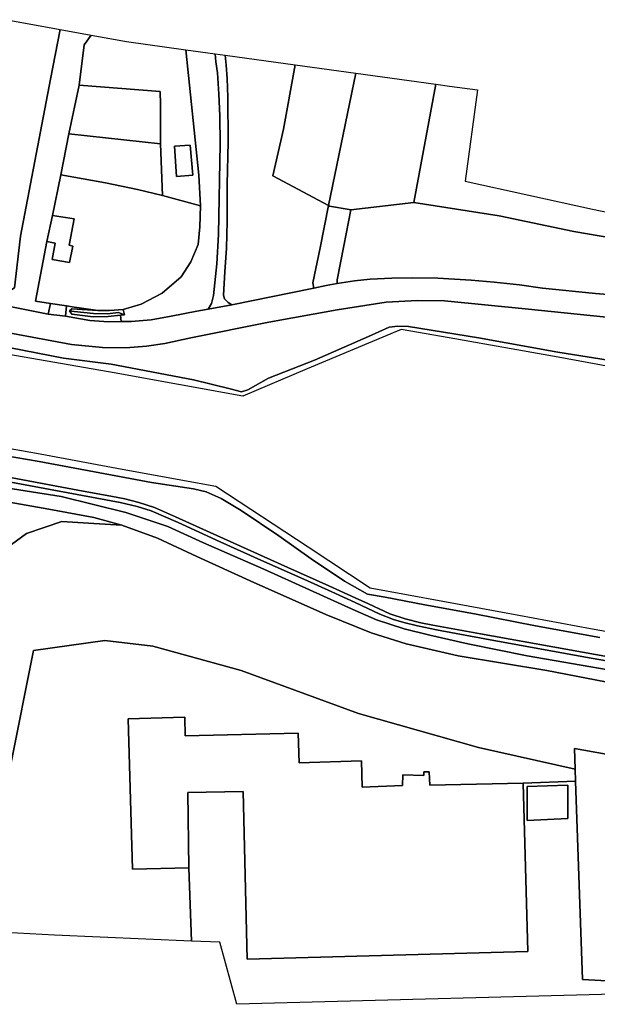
# Model space of a CAD drawing. Extents: x -26035517 to 31750492, y -9237385 to 8160032.
# Tile 140 of 256: x -8315980 to -8160863, y -3627319 to -3362946. Entities that reach past the tile are written whole.
import ezdxf

# ---------------------------------------------------------------- set-up
doc = ezdxf.new("R2010")
doc.units = 0
doc.layers.add('T-25', color=7, linetype='CONTINUOUS')

msp = doc.modelspace()

# ---------------------------------------------------------------- linework, layer by layer
at = {"layer": 'T-25', "color": 9}
for points in [[(-8331234, -3431003, 20180), (-8328853, -3429348, 20080), (-8323902, -3396721, 19507), (-8319840, -3366551, 18840), (-8319377, -3362946, 18803), (-8305118, -3365568, 14123), (-8307717, -3378905, 14123), (-8315719, -3421062, 14123), (-8317337, -3434902, 14160), (-8320415, -3436851, 14160), (-8322302, -3437961, 14160), (-8326865, -3437994, 14065), (-8328423, -3436931, 14279), (-8327645, -3433251, 17675), (-8331395, -3432448, 18552), (-8331234, -3431003, 20180)], [(-8320415, -3436851, 14160), (-8322302, -3437961, 14160), (-8326865, -3437994, 14065), (-8328423, -3436931, 14279), (-8327645, -3433251, 17675), (-8331395, -3432448, 18552), (-8331234, -3431003, 20180), (-8328853, -3429348, 20080), (-8323902, -3396721, 19507), (-8319840, -3366551, 18840), (-8319377, -3362946, 18803), (-8305118, -3365568, 14123), (-8307717, -3378905, 14123), (-8315719, -3421062, 14123), (-8317337, -3434902, 14160), (-8320415, -3436851, 14160)], [(-8320415, -3436851, 14160), (-8317337, -3434902, 14160), (-8315719, -3421062, 14123), (-8307717, -3378905, 14123), (-8305118, -3365568, 14123), (-8296755, -3367105, 13983), (-8298631, -3369711, 13980), (-8299977, -3380489, 13903), (-8302745, -3393570, 13890), (-8304954, -3404585, 14004), (-8307139, -3415477, 14117), (-8308668, -3422520, 13890), (-8311776, -3438528, 13940), (-8307732, -3439140, 13940), (-8308325, -3441993, 13927), (-8322319, -3439244, 14002), (-8328667, -3438158, 13995), (-8328423, -3436931, 14279), (-8326865, -3437994, 14065), (-8322302, -3437961, 14160), (-8320415, -3436851, 14160)], [(-8299977, -3380489, 13903), (-8298631, -3369711, 13980), (-8296755, -3367105, 13983), (-8287324, -3368839, 13513), (-8271329, -3371035, 13963), (-8267900, -3404685, 13743), (-8267386, -3412916, 14223), (-8277626, -3410188, 14120), (-8278122, -3396239, 14140), (-8278134, -3385755, 14117), (-8278245, -3382271, 14203), (-8299977, -3380489, 13903)], [(-8265349, -3440630, 13997), (-8268375, -3441215, 13997), (-8275344, -3442526, 14057), (-8280677, -3443537, 14080), (-8286017, -3443942, 14047), (-8288766, -3443981, 14041), (-8288902, -3442263, 13989), (-8287870, -3442151, 13989), (-8288183, -3440775, 13809), (-8283338, -3439337, 14017), (-8277690, -3436354, 14110), (-8272578, -3431982, 14103), (-8270060, -3427997, 14133), (-8268066, -3423284, 14217), (-8267579, -3418549, 14293), (-8267386, -3412916, 14223), (-8267900, -3404685, 13743), (-8271329, -3371035, 13963), (-8263475, -3372114, 15140), (-8263304, -3374244, 15140), (-8262864, -3377175, 15000), (-8262501, -3382977, 14690), (-8262203, -3388731, 14513), (-8262108, -3396278, 14283), (-8262583, -3420656, 14130), (-8263024, -3428526, 14180), (-8263970, -3436970, 14077), (-8264485, -3439152, 14057), (-8265349, -3440630, 13997)], [(-8265349, -3440630, 13997), (-8264485, -3439152, 14057), (-8263970, -3436970, 14077), (-8263024, -3428526, 14180), (-8262583, -3420656, 14130), (-8262108, -3396278, 14283), (-8262203, -3388731, 14513), (-8262501, -3382977, 14690), (-8262864, -3377175, 15000), (-8263304, -3374244, 15140), (-8263475, -3372114, 15140), (-8260810, -3372480, 15077), (-8260553, -3375122, 14897), (-8260241, -3378707, 14773), (-8260115, -3383790, 14430), (-8260034, -3395699, 14257), (-8260286, -3407204, 14173), (-8260274, -3417105, 14087), (-8260419, -3424285, 14080), (-8260849, -3430628, 14080), (-8261242, -3436938, 13903), (-8260986, -3437859, 13903), (-8260039, -3438872, 13893), (-8258977, -3439495, 13817), (-8265349, -3440630, 13997)], [(-8241978, -3375066, 13467), (-8245153, -3392309, 13448), (-8247983, -3404837, 13471), (-8233050, -3412877, 13576), (-8235314, -3424201, 13557), (-8237233, -3433575, 13858), (-8237001, -3434998, 13950), (-8237481, -3435090, 13877), (-8258977, -3439495, 13817), (-8260039, -3438872, 13893), (-8260986, -3437859, 13903), (-8261242, -3436938, 13903), (-8260849, -3430628, 14080), (-8260419, -3424285, 14080), (-8260274, -3417105, 14087), (-8260286, -3407204, 14173), (-8260034, -3395699, 14257), (-8260115, -3383790, 14430), (-8260241, -3378707, 14773), (-8260553, -3375122, 14897), (-8260810, -3372480, 15077), (-8241978, -3375066, 13467)], [(-8241978, -3375066, 13467), (-8225697, -3377301, 13753), (-8233050, -3412877, 13576), (-8247983, -3404837, 13471), (-8245153, -3392309, 13448), (-8241978, -3375066, 13467)], [(-8225697, -3377301, 13753), (-8204253, -3380246, 13637), (-8210153, -3412067, 13537), (-8227051, -3413994, 13561), (-8227524, -3413891, 13567), (-8232773, -3413013, 13590), (-8233050, -3412877, 13576), (-8225697, -3377301, 13753)], [(-8302745, -3393570, 13890), (-8299977, -3380489, 13903), (-8278245, -3382271, 14203), (-8278134, -3385755, 14117), (-8278122, -3396239, 14140), (-8302745, -3393570, 13890)], [(-8075304, -3401496, 13637), (-8079879, -3427500, 13523), (-8081085, -3435157, 13593), (-8089072, -3433677, 13497), (-8109868, -3429736, 13477), (-8139426, -3424553, 13437), (-8167194, -3419855, 13570), (-8187260, -3415615, 13480), (-8210153, -3412067, 13537), (-8204253, -3380246, 13637), (-8200542, -3380756, 13653), (-8193001, -3381791, 13747), (-8196328, -3406340, 13513), (-8162186, -3413830, 13443), (-8138553, -3418718, 13433), (-8087296, -3426390, 13487), (-8080953, -3400368, 13487), (-8075304, -3401496, 13637)], [(-8304954, -3404585, 14004), (-8302745, -3393570, 13890), (-8278122, -3396239, 14140), (-8277626, -3410188, 14120), (-8284341, -3408529, 13947), (-8292946, -3406715, 13893), (-8304954, -3404585, 14004)], [(-8273875, -3405041, 16520), (-8269441, -3404720, 16067), (-8270180, -3396660, 16187), (-8274441, -3396865, 16380), (-8273875, -3405041, 16520)], [(-8273875, -3405041, 16520), (-8274441, -3396865, 16380), (-8270180, -3396660, 16187), (-8269441, -3404720, 16067), (-8273875, -3405041, 16520)], [(-8303379, -3439799, 13940), (-8307732, -3439140, 13940), (-8311776, -3438528, 13940), (-8308668, -3422520, 13890), (-8306441, -3422986, 16230), (-8307279, -3427319, 16393), (-8302592, -3428177, 16810), (-8301673, -3423712, 17007), (-8302683, -3423496, 16623), (-8301352, -3416453, 16400), (-8307139, -3415477, 14117), (-8304954, -3404585, 14004), (-8292946, -3406715, 13893), (-8284341, -3408529, 13947), (-8277626, -3410188, 14120), (-8267386, -3412916, 14223), (-8267579, -3418549, 14293), (-8268066, -3423284, 14217), (-8270060, -3427997, 14133), (-8272578, -3431982, 14103), (-8277690, -3436354, 14110), (-8283338, -3439337, 14017), (-8288183, -3440775, 13809), (-8291886, -3441027, 13814), (-8294989, -3441004, 13804), (-8300602, -3440231, 13943), (-8301363, -3440104, 13940), (-8303379, -3439799, 13940)], [(-8227051, -3413994, 13561), (-8228929, -3423667, 13534), (-8230715, -3432801, 13836), (-8230691, -3433790, 13950), (-8233662, -3434357, 13950), (-8237001, -3434998, 13950), (-8237233, -3433575, 13858), (-8235314, -3424201, 13557), (-8233050, -3412877, 13576), (-8232773, -3413013, 13590), (-8227524, -3413891, 13567), (-8227051, -3413994, 13561)], [(-8307139, -3415477, 14117), (-8301352, -3416453, 16400), (-8302683, -3423496, 16623), (-8301673, -3423712, 17007), (-8302592, -3428177, 16810), (-8307279, -3427319, 16393), (-8306441, -3422986, 16230), (-8308668, -3422520, 13890), (-8307139, -3415477, 14117)], [(-8308325, -3441993, 13927), (-8307732, -3439140, 13940), (-8303379, -3439799, 13940), (-8303703, -3442593, 13983), (-8308325, -3441993, 13927)], [(-8288766, -3443981, 14041), (-8292159, -3444029, 14033), (-8297105, -3443703, 14000), (-8303703, -3442593, 13983), (-8303379, -3439799, 13940), (-8301363, -3440104, 13940), (-8300602, -3440231, 13943), (-8294989, -3441004, 13804), (-8302010, -3440553, 13753), (-8302568, -3441091, 13764), (-8301984, -3442053, 13895), (-8296234, -3442688, 13993), (-8292220, -3442622, 13976), (-8288902, -3442263, 13989), (-8288766, -3443981, 14041)], [(-8302568, -3441091, 13764), (-8302010, -3440553, 13753), (-8294989, -3441004, 13804), (-8291886, -3441027, 13814), (-8288183, -3440775, 13809), (-8287870, -3442151, 13989), (-8289441, -3441608, 13646), (-8292409, -3441895, 13543), (-8296162, -3441863, 13490), (-8301377, -3441297, 13495), (-8302568, -3441091, 13764)], [(-8302568, -3441091, 13764), (-8302010, -3440553, 13753), (-8294989, -3441004, 13804), (-8291886, -3441027, 13814), (-8288183, -3440775, 13809), (-8287870, -3442151, 13989), (-8289441, -3441608, 13646), (-8292409, -3441895, 13543), (-8296162, -3441863, 13490), (-8301377, -3441297, 13495), (-8302568, -3441091, 13764)], [(-8288902, -3442263, 13989), (-8292220, -3442622, 13976), (-8296234, -3442688, 13993), (-8301984, -3442053, 13895), (-8302568, -3441091, 13764), (-8301377, -3441297, 13495), (-8296162, -3441863, 13490), (-8292409, -3441895, 13543), (-8289441, -3441608, 13646), (-8287870, -3442151, 13989), (-8288902, -3442263, 13989)], [(-8288902, -3442263, 13989), (-8292220, -3442622, 13976), (-8296234, -3442688, 13993), (-8301984, -3442053, 13895), (-8302568, -3441091, 13764), (-8301377, -3441297, 13495), (-8296162, -3441863, 13490), (-8292409, -3441895, 13543), (-8289441, -3441608, 13646), (-8287870, -3442151, 13989), (-8288902, -3442263, 13989)], [(-8270554, -3590644, 13937), (-8285670, -3590989, 21487), (-8286828, -3550695, 21573), (-8271600, -3550214, 21627), (-8271502, -3555277, 19653), (-8241178, -3554540, 19817), (-8240908, -3562503, 19817), (-8224208, -3561980, 19927), (-8224041, -3569052, 19937), (-8213195, -3568586, 18080), (-8213121, -3565741, 17710), (-8207426, -3565893, 16353), (-8207443, -3564859, 16250), (-8205998, -3564922, 16237), (-8205849, -3568490, 18170), (-8180811, -3567897, 13727), (-8179486, -3613179, 20083), (-8254905, -3615180, 20100), (-8255974, -3570146, 20070), (-8270785, -3570456, 20070), (-8270554, -3590644, 13937)], [(-8166793, -3564147, 13667), (-8166981, -3558651, 22003), (-8104497, -3569864, 22417), (-8103382, -3594906, 14173), (-8102087, -3624017, 23170), (-8164858, -3620680, 22120), (-8166681, -3567413, 13687), (-8166793, -3564147, 13667)], [(-8142781, -3624236, 13940), (-8257673, -3627319, 13843), (-8262234, -3610653, 13843), (-8269843, -3610331, 13967), (-8270554, -3590644, 13937), (-8270785, -3570456, 20070), (-8255974, -3570146, 20070), (-8254905, -3615180, 20100), (-8179486, -3613179, 20083), (-8180811, -3567897, 13727), (-8166681, -3567413, 13687), (-8164858, -3620680, 22120), (-8102087, -3624017, 23170), (-8142781, -3624236, 13940)], [(-8168794, -3568517, 14597), (-8168764, -3577465, 14980), (-8179658, -3577946, 14947), (-8179703, -3568820, 14400), (-8168794, -3568517, 14597)], [(-8168794, -3568517, 14597), (-8179703, -3568820, 14400), (-8179658, -3577946, 14947), (-8168764, -3577465, 14980), (-8168794, -3568517, 14597)]]:
    msp.add_polyline3d(points, close=True, dxfattribs=at)
for points in [[(-8265349, -3440630, 13997), (-8264485, -3439152, 14057), (-8263970, -3436970, 14077), (-8263024, -3428526, 14180), (-8262583, -3420656, 14130), (-8262108, -3396278, 14283), (-8262203, -3388731, 14513), (-8262501, -3382977, 14690), (-8262864, -3377175, 15000), (-8263304, -3374244, 15140), (-8263475, -3372114, 15140)], [(-8258977, -3439495, 13817), (-8260039, -3438872, 13893), (-8260986, -3437859, 13903), (-8261242, -3436938, 13903), (-8260849, -3430628, 14080), (-8260419, -3424285, 14080), (-8260274, -3417105, 14087), (-8260286, -3407204, 14173), (-8260034, -3395699, 14257), (-8260115, -3383790, 14430), (-8260241, -3378707, 14773), (-8260553, -3375122, 14897), (-8260810, -3372480, 15077)], [(-8237001, -3434998, 13950), (-8237233, -3433575, 13858), (-8235314, -3424201, 13557), (-8233050, -3412877, 13576), (-8225697, -3377301, 13753)], [(-8204253, -3380246, 13637), (-8210153, -3412067, 13537)], [(-8232773, -3413013, 13590), (-8227524, -3413891, 13567)], [(-8151874, -3437283, 13833), (-8161361, -3436469, 13940), (-8175569, -3435042, 13940), (-8181715, -3434163, 13940), (-8188518, -3433424, 13937), (-8194750, -3432898, 13937), (-8203718, -3432350, 13937), (-8210459, -3432263, 13940), (-8216048, -3432357, 13940), (-8221835, -3432638, 13940), (-8226082, -3433035, 13940), (-8230691, -3433790, 13950), (-8230715, -3432801, 13836), (-8228929, -3423667, 13534), (-8227051, -3413994, 13561), (-8210153, -3412067, 13537), (-8187260, -3415615, 13480), (-8167194, -3419855, 13570), (-8139426, -3424553, 13437)], [(-8230691, -3433790, 13950), (-8230715, -3432801, 13836), (-8228929, -3423667, 13534), (-8227051, -3413994, 13561)], [(-8322319, -3439244, 14002), (-8308325, -3441993, 13927), (-8303703, -3442593, 13983), (-8297105, -3443703, 14000), (-8292159, -3444029, 14033), (-8288766, -3443981, 14041), (-8286017, -3443942, 14047), (-8280677, -3443537, 14080), (-8275344, -3442526, 14057), (-8268375, -3441215, 13997), (-8265349, -3440630, 13997), (-8258977, -3439495, 13817), (-8237481, -3435090, 13877), (-8237001, -3434998, 13950), (-8233662, -3434357, 13950), (-8230691, -3433790, 13950), (-8226082, -3433035, 13940), (-8221835, -3432638, 13940), (-8216048, -3432357, 13940), (-8210459, -3432263, 13940), (-8203718, -3432350, 13937), (-8194750, -3432898, 13937), (-8188518, -3433424, 13937), (-8181715, -3434163, 13940), (-8175569, -3435042, 13940), (-8161361, -3436469, 13940), (-8151874, -3437283, 13833)], [(-8322319, -3439244, 14002), (-8308325, -3441993, 13927), (-8303703, -3442593, 13983), (-8297105, -3443703, 14000), (-8292159, -3444029, 14033), (-8288766, -3443981, 14041), (-8286017, -3443942, 14047), (-8280677, -3443537, 14080), (-8275344, -3442526, 14057), (-8268375, -3441215, 13997), (-8265349, -3440630, 13997), (-8258977, -3439495, 13817), (-8237481, -3435090, 13877), (-8237001, -3434998, 13950), (-8233662, -3434357, 13950), (-8230691, -3433790, 13950), (-8226082, -3433035, 13940), (-8221835, -3432638, 13940), (-8216048, -3432357, 13940), (-8210459, -3432263, 13940), (-8203718, -3432350, 13937), (-8194750, -3432898, 13937), (-8188518, -3433424, 13937), (-8181715, -3434163, 13940), (-8175569, -3435042, 13940), (-8161361, -3436469, 13940), (-8151874, -3437283, 13833)], [(-8139233, -3444778, 13647), (-8179351, -3440712, 13763), (-8201894, -3438470, 13780), (-8209139, -3438342, 13770), (-8217535, -3438835, 13747), (-8230718, -3440862, 13820), (-8249097, -3444170, 13813), (-8270058, -3448396, 13830), (-8277023, -3449885, 13833), (-8281914, -3450614, 13833), (-8287513, -3451056, 13833), (-8293716, -3450955, 13833), (-8302040, -3450148, 13840), (-8327092, -3445478, 13917)], [(-8327092, -3445478, 13917), (-8302040, -3450148, 13840), (-8293716, -3450955, 13833), (-8287513, -3451056, 13833), (-8281914, -3450614, 13833), (-8277023, -3449885, 13833), (-8270058, -3448396, 13830), (-8249097, -3444170, 13813), (-8230718, -3440862, 13820), (-8217535, -3438835, 13747), (-8209139, -3438342, 13770), (-8201894, -3438470, 13780), (-8179351, -3440712, 13763), (-8139233, -3444778, 13647)], [(-8139233, -3444778, 13647), (-8179351, -3440712, 13763), (-8201894, -3438470, 13780), (-8209139, -3438342, 13770), (-8217535, -3438835, 13747), (-8230718, -3440862, 13820), (-8249097, -3444170, 13813), (-8270058, -3448396, 13830), (-8277023, -3449885, 13833), (-8281914, -3450614, 13833), (-8287513, -3451056, 13833), (-8293716, -3450955, 13833), (-8302040, -3450148, 13840), (-8327092, -3445478, 13917)], [(-8308325, -3441993, 13927), (-8307732, -3439140, 13940)], [(-8303379, -3439799, 13940), (-8303703, -3442593, 13983)], [(-8288766, -3443981, 14041), (-8288902, -3442263, 13989)], [(-8495523, -3445561, 13030), (-8487072, -3447207, 13060), (-8470118, -3450509, 13060), (-8435029, -3456951, 13033), (-8394730, -3464315, 13077), (-8374092, -3468052, 13077), (-8336137, -3474972, 13077), (-8310451, -3479504, 13043), (-8288502, -3483651, 13047), (-8263334, -3488172, 13027), (-8238497, -3504442, 13183), (-8221859, -3515501, 13073), (-8202382, -3519117, 13113), (-8181916, -3522796, 13157), (-8162649, -3526443, 13110), (-8141581, -3530151, 13093)], [(-8139895, -3459337, 13010), (-8171416, -3453539, 13033), (-8200634, -3448330, 12983), (-8213498, -3446147, 13007), (-8238814, -3456725, 13057), (-8256017, -3464065, 13057), (-8290613, -3457808, 13010), (-8323109, -3452123, 13010)], [(-8139895, -3459337, 13010), (-8171416, -3453539, 13033), (-8200634, -3448330, 12983), (-8213498, -3446147, 13007), (-8238814, -3456725, 13057), (-8256017, -3464065, 13057), (-8290613, -3457808, 13010), (-8323109, -3452123, 13010)], [(-8139895, -3459337, 13010), (-8171416, -3453539, 13033), (-8200634, -3448330, 12983), (-8213498, -3446147, 13007), (-8238814, -3456725, 13057), (-8256017, -3464065, 13057), (-8290613, -3457808, 13010), (-8323109, -3452123, 13010)], [(-8318471, -3451081, 13627), (-8304177, -3453821, 13520), (-8291400, -3455418, 13550), (-8269287, -3459629, 13297), (-8259427, -3462079, 13203), (-8256442, -3462831, 13207), (-8254690, -3462353, 13213), (-8249181, -3459195, 13297), (-8236793, -3454324, 13367), (-8222344, -3447978, 13447), (-8216757, -3445521, 13450), (-8214429, -3445240, 13360), (-8211546, -3445328, 13353), (-8192813, -3448394, 13430), (-8171468, -3452200, 13447), (-8153999, -3454951, 13483)], [(-8318471, -3451081, 13627), (-8304177, -3453821, 13520), (-8291400, -3455418, 13550), (-8269287, -3459629, 13297), (-8259427, -3462079, 13203), (-8256442, -3462831, 13207), (-8254690, -3462353, 13213), (-8249181, -3459195, 13297), (-8236793, -3454324, 13367), (-8222344, -3447978, 13447), (-8216757, -3445521, 13450), (-8214429, -3445240, 13360), (-8211546, -3445328, 13353), (-8192813, -3448394, 13430), (-8171468, -3452200, 13447), (-8153999, -3454951, 13483)], [(-8153999, -3454951, 13483), (-8171468, -3452200, 13447), (-8192813, -3448394, 13430), (-8211546, -3445328, 13353), (-8214429, -3445240, 13360), (-8216757, -3445521, 13450), (-8222344, -3447978, 13447), (-8236793, -3454324, 13367), (-8249181, -3459195, 13297), (-8254690, -3462353, 13213), (-8256442, -3462831, 13207), (-8259427, -3462079, 13203), (-8269287, -3459629, 13297), (-8291400, -3455418, 13550), (-8304177, -3453821, 13520), (-8318471, -3451081, 13627)], [(-8336137, -3474972, 13077), (-8310451, -3479504, 13043), (-8288502, -3483651, 13047), (-8263334, -3488172, 13027), (-8238497, -3504442, 13183), (-8221859, -3515501, 13073), (-8202382, -3519117, 13113), (-8181916, -3522796, 13157), (-8162649, -3526443, 13110), (-8141581, -3530151, 13093)], [(-8336137, -3474972, 13077), (-8310451, -3479504, 13043), (-8288502, -3483651, 13047), (-8263334, -3488172, 13027), (-8238497, -3504442, 13183), (-8221859, -3515501, 13073), (-8202382, -3519117, 13113), (-8181916, -3522796, 13157), (-8162649, -3526443, 13110), (-8141581, -3530151, 13093)], [(-8320130, -3479927, 13683), (-8310723, -3481610, 13593), (-8294425, -3484638, 13567), (-8280567, -3487209, 13520), (-8269295, -3488877, 13617), (-8265867, -3489719, 13620), (-8261851, -3491483, 13620), (-8256535, -3494705, 13683), (-8246396, -3501565, 13763), (-8237744, -3507714, 13720), (-8228711, -3513675, 13670), (-8222564, -3517161, 13647), (-8217859, -3518001, 13643), (-8207148, -3520064, 13637), (-8193830, -3522515, 13683), (-8177439, -3525673, 13743), (-8160191, -3528786, 13710)], [(-8160191, -3528786, 13710), (-8177439, -3525673, 13743), (-8193830, -3522515, 13683), (-8207148, -3520064, 13637), (-8217859, -3518001, 13643), (-8222564, -3517161, 13647), (-8228711, -3513675, 13670), (-8237744, -3507714, 13720), (-8246396, -3501565, 13763), (-8256535, -3494705, 13683), (-8261851, -3491483, 13620), (-8265867, -3489719, 13620), (-8269295, -3488877, 13617), (-8280567, -3487209, 13520), (-8294425, -3484638, 13567), (-8310723, -3481610, 13593), (-8320130, -3479927, 13683)], [(-8160191, -3528786, 13710), (-8177439, -3525673, 13743), (-8193830, -3522515, 13683), (-8207148, -3520064, 13637), (-8217859, -3518001, 13643), (-8222564, -3517161, 13647), (-8228711, -3513675, 13670), (-8237744, -3507714, 13720), (-8246396, -3501565, 13763), (-8256535, -3494705, 13683), (-8261851, -3491483, 13620), (-8265867, -3489719, 13620), (-8269295, -3488877, 13617), (-8280567, -3487209, 13520), (-8294425, -3484638, 13567), (-8310723, -3481610, 13593), (-8320130, -3479927, 13683)], [(-8331470, -3483388, 13652), (-8317958, -3485964, 13840), (-8298892, -3489543, 13810), (-8291547, -3490879, 13770), (-8287758, -3491630, 13770), (-8283972, -3492576, 13770), (-8279780, -3493966, 13763), (-8274151, -3496407, 13757), (-8267570, -3499412, 13767), (-8256681, -3504315, 13780), (-8243970, -3510031, 13783), (-8232975, -3514982, 13810), (-8225871, -3518182, 13810), (-8222305, -3519795, 13810), (-8216548, -3522453, 13947), (-8212494, -3523849, 13997), (-8208235, -3524854, 13940), (-8205004, -3525524, 13817), (-8192223, -3527825, 13823), (-8161320, -3533401, 13797), (-8142380, -3536815, 13640)], [(-8332243, -3486630, 13880), (-8304827, -3491002, 13650), (-8287500, -3495310, 13643), (-8276177, -3499001, 13763), (-8266602, -3503420, 13663), (-8250447, -3510478, 13830), (-8225855, -3521582, 13953), (-8220168, -3524072, 13963), (-8212706, -3526475, 13937), (-8205858, -3528170, 13953), (-8195653, -3530492, 13937), (-8179738, -3533756, 13850), (-8157940, -3537482, 13803)], [(-8157940, -3537482, 13803), (-8179738, -3533756, 13850), (-8195653, -3530492, 13937), (-8205858, -3528170, 13953), (-8212706, -3526475, 13937), (-8220168, -3524072, 13963), (-8225855, -3521582, 13953), (-8250447, -3510478, 13830), (-8266602, -3503420, 13663), (-8276177, -3499001, 13763), (-8287500, -3495310, 13643), (-8304827, -3491002, 13650), (-8332243, -3486630, 13880)], [(-8141516, -3538029, 13713), (-8164026, -3534099, 13820), (-8191109, -3529198, 13827), (-8204064, -3526768, 13857), (-8209160, -3525690, 13917), (-8212848, -3524767, 14030), (-8215564, -3523983, 14030), (-8219243, -3522549, 14030), (-8225847, -3519471, 13903), (-8232161, -3516564, 13863), (-8239689, -3513189, 13813), (-8251192, -3508061, 13820), (-8262146, -3503115, 13793), (-8273388, -3497994, 13780), (-8280693, -3494823, 13820), (-8284404, -3493644, 13760), (-8288999, -3492550, 13723), (-8303002, -3489945, 13767), (-8324746, -3485953, 13893)], [(-8141516, -3538029, 13713), (-8164026, -3534099, 13820), (-8191109, -3529198, 13827), (-8204064, -3526768, 13857), (-8209160, -3525690, 13917), (-8212848, -3524767, 14030), (-8215564, -3523983, 14030), (-8219243, -3522549, 14030), (-8225847, -3519471, 13903), (-8232161, -3516564, 13863), (-8239689, -3513189, 13813), (-8251192, -3508061, 13820), (-8262146, -3503115, 13793), (-8273388, -3497994, 13780), (-8280693, -3494823, 13820), (-8284404, -3493644, 13760), (-8288999, -3492550, 13723), (-8303002, -3489945, 13767), (-8324746, -3485953, 13893)], [(-8324746, -3485953, 13893), (-8303002, -3489945, 13767), (-8288999, -3492550, 13723), (-8284404, -3493644, 13760), (-8280693, -3494823, 13820), (-8273388, -3497994, 13780), (-8262146, -3503115, 13793), (-8251192, -3508061, 13820), (-8239689, -3513189, 13813), (-8232161, -3516564, 13863), (-8225847, -3519471, 13903), (-8219243, -3522549, 14030), (-8215564, -3523983, 14030), (-8212848, -3524767, 14030), (-8209160, -3525690, 13917), (-8204064, -3526768, 13857), (-8191109, -3529198, 13827), (-8164026, -3534099, 13820), (-8141516, -3538029, 13713)], [(-8142380, -3536815, 13640), (-8161320, -3533401, 13797), (-8192223, -3527825, 13823), (-8205004, -3525524, 13817), (-8208235, -3524854, 13940), (-8212494, -3523849, 13997), (-8216548, -3522453, 13947), (-8222305, -3519795, 13810), (-8225871, -3518182, 13810), (-8232975, -3514982, 13810), (-8243970, -3510031, 13783), (-8256681, -3504315, 13780), (-8267570, -3499412, 13767), (-8274151, -3496407, 13757), (-8279780, -3493966, 13763), (-8283972, -3492576, 13770), (-8287758, -3491630, 13770), (-8291547, -3490879, 13770), (-8298892, -3489543, 13810), (-8317958, -3485964, 13840)], [(-8317958, -3485964, 13840), (-8298892, -3489543, 13810), (-8291547, -3490879, 13770), (-8287758, -3491630, 13770), (-8283972, -3492576, 13770), (-8279780, -3493966, 13763), (-8274151, -3496407, 13757), (-8267570, -3499412, 13767), (-8256681, -3504315, 13780), (-8243970, -3510031, 13783), (-8232975, -3514982, 13810), (-8225871, -3518182, 13810), (-8222305, -3519795, 13810), (-8216548, -3522453, 13947), (-8212494, -3523849, 13997), (-8208235, -3524854, 13940), (-8205004, -3525524, 13817), (-8192223, -3527825, 13823), (-8161320, -3533401, 13797), (-8142380, -3536815, 13640)], [(-8142441, -3543866, 13750), (-8174447, -3537666, 13713), (-8198232, -3533770, 13710), (-8212221, -3530550, 13757), (-8221619, -3527594, 13713), (-8233796, -3522668, 13690), (-8254059, -3513572, 13657), (-8268369, -3507114, 13640), (-8278993, -3502144, 13550), (-8288572, -3498667, 13483), (-8296087, -3496651, 13590), (-8308136, -3494372, 13770), (-8325021, -3491417, 13973)], [(-8325021, -3491417, 13973), (-8308136, -3494372, 13770), (-8296087, -3496651, 13590), (-8288572, -3498667, 13483), (-8296100, -3498228, 13770), (-8304655, -3497675, 13773), (-8314158, -3500862, 14137), (-8322264, -3506797, 14250)], [(-8322264, -3506797, 14250), (-8314158, -3500862, 14137), (-8304655, -3497675, 13773), (-8296100, -3498228, 13770), (-8288572, -3498667, 13483)], [(-8322264, -3506797, 14250), (-8314158, -3500862, 14137), (-8304655, -3497675, 13773), (-8296100, -3498228, 13770), (-8288572, -3498667, 13483), (-8278993, -3502144, 13550), (-8268369, -3507114, 13640), (-8254059, -3513572, 13657), (-8233796, -3522668, 13690), (-8221619, -3527594, 13713), (-8212221, -3530550, 13757), (-8198232, -3533770, 13710), (-8174447, -3537666, 13713), (-8142441, -3543866, 13750)], [(-8318428, -3563271, 13967), (-8312308, -3532294, 13720), (-8293145, -3529631, 13603), (-8280234, -3531198, 13603), (-8256496, -3537706, 13603), (-8224957, -3549238, 13753), (-8192782, -3558344, 13800), (-8166793, -3564147, 13667), (-8166681, -3567413, 13687), (-8180811, -3567897, 13727), (-8205849, -3568490, 18170), (-8205998, -3564922, 16237), (-8207443, -3564859, 16250), (-8207426, -3565893, 16353), (-8213121, -3565741, 17710), (-8213195, -3568586, 18080), (-8224041, -3569052, 19937), (-8224208, -3561980, 19927), (-8240908, -3562503, 19817), (-8241178, -3554540, 19817), (-8271502, -3555277, 19653), (-8271600, -3550214, 21627), (-8286828, -3550695, 21573), (-8285670, -3590989, 21487), (-8270554, -3590644, 13937), (-8269843, -3610331, 13967), (-8306611, -3608777, 13807), (-8323275, -3607896, 14107)], [(-8104497, -3569864, 22417), (-8166981, -3558651, 22003), (-8166793, -3564147, 13667), (-8192782, -3558344, 13800), (-8224957, -3549238, 13753), (-8256496, -3537706, 13603), (-8280234, -3531198, 13603), (-8293145, -3529631, 13603), (-8312308, -3532294, 13720), (-8312308, -3532294, 13720), (-8318428, -3563271, 13967)], [(-8166793, -3564147, 13667), (-8192782, -3558344, 13800), (-8224957, -3549238, 13753), (-8256496, -3537706, 13603), (-8280234, -3531198, 13603), (-8293145, -3529631, 13603), (-8312308, -3532294, 13720)], [(-8180811, -3567897, 13727), (-8166681, -3567413, 13687)], [(-8270554, -3590644, 13937), (-8269843, -3610331, 13967)]]:
    msp.add_polyline3d(points, dxfattribs=at)

doc.saveas('drawing.dxf')
